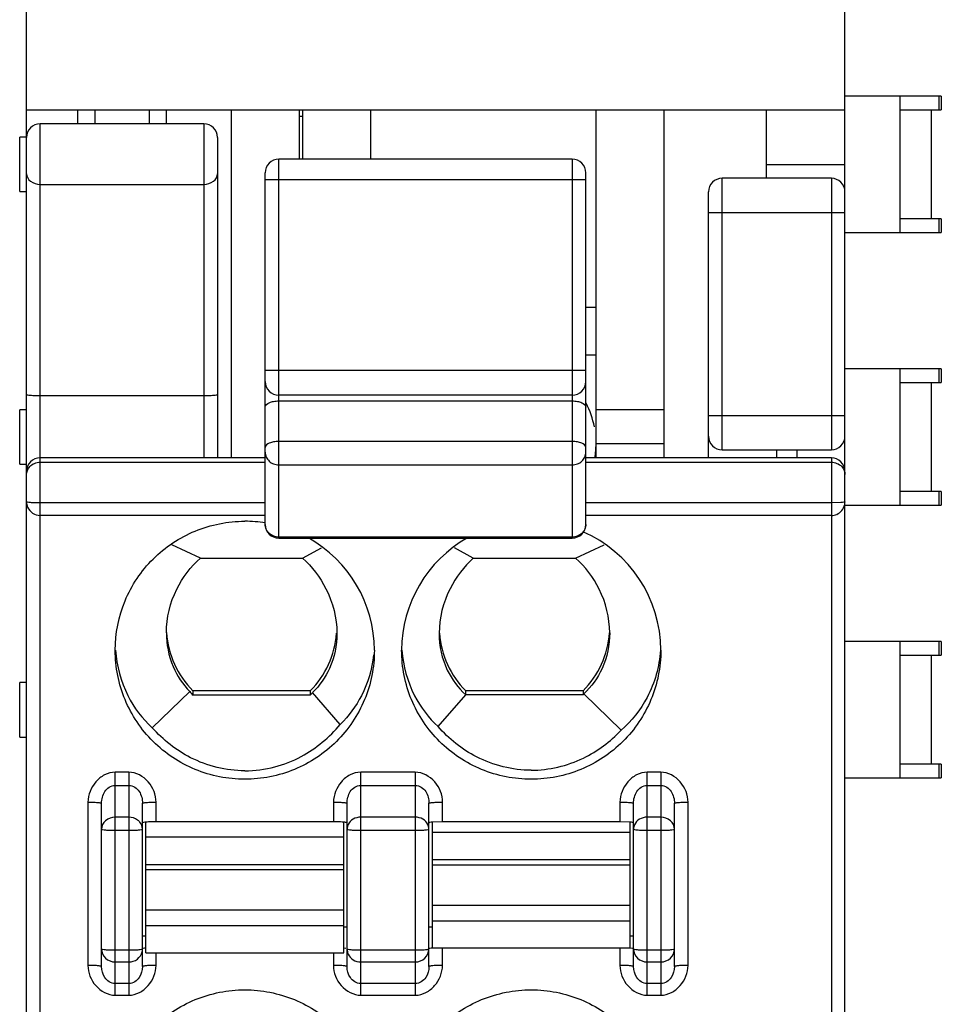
# Model space of a CAD drawing. Header units: inches. Extents: x 5756 to 6112, y -2722 to -2448.
# Tile 9 of 14: x 5916 to 5929, y -2579 to -2565. Entities that reach past the tile are written whole.
import ezdxf

# ---------------------------------------------------------------- set-up
doc = ezdxf.new("R2010")
doc.units = ezdxf.units.IN
doc.header["$LTSCALE"] = 5
doc.header["$MEASUREMENT"] = 0
doc.layers.get('0').update_dxf_attribs({"linetype": 'CONTINUOUS'})

msp = doc.modelspace()

# ---------------------------------------------------------------- linework, layer by layer
at = {"color": 7, "linetype": 'Continuous'}
for p, q in [((5915.779, -2639.346), (5915.779, -2540.346)), ((5927.779, -2591.173), (5927.779, -2541.146)), ((5929.191, -2565.846), (5927.779, -2565.846)), ((5928.588, -2567.846), (5928.588, -2565.846)), ((5929.156, -2565.846), (5929.156, -2566.046)), ((5929.191, -2565.846), (5929.191, -2566.046)), ((5915.779, -2566.046), (5927.779, -2566.046)), ((5916.529, -2566.25), (5916.529, -2566.046)), ((5916.779, -2566.046), (5916.779, -2566.25)), ((5917.579, -2566.046), (5917.579, -2566.25)), ((5917.829, -2566.25), (5917.829, -2566.046)), ((5918.779, -2566.046), (5918.779, -2571.15)), ((5919.779, -2566.769), (5919.779, -2566.046)), ((5919.829, -2566.769), (5919.829, -2566.046)), ((5920.829, -2566.769), (5920.829, -2566.046)), ((5924.129, -2571.15), (5924.129, -2566.046)), ((5925.129, -2571.15), (5925.129, -2566.046)), ((5926.629, -2567.05), (5926.629, -2566.046)), ((5928.588, -2566.046), (5929.191, -2566.046)), ((5929.041, -2566.046), (5929.041, -2567.646)), ((5919.829, -2566.146), (5919.779, -2566.146)), ((5918.379, -2566.25), (5915.979, -2566.25)), ((5915.979, -2637.146), (5915.979, -2566.25)), ((5918.379, -2566.25), (5918.379, -2571.15)), ((5915.779, -2566.446), (5915.679, -2566.446)), ((5915.679, -2567.246), (5915.679, -2566.446)), ((5918.579, -2566.45), (5918.579, -2571.15)), ((5923.779, -2566.769), (5919.479, -2566.769)), ((5919.479, -2572.327), (5919.479, -2566.769)), ((5923.779, -2566.769), (5923.779, -2572.327)), ((5926.629, -2566.846), (5927.779, -2566.846)), ((5919.279, -2570.032), (5919.279, -2566.969)), ((5919.279, -2567.069), (5923.979, -2567.069)), ((5923.979, -2572.129), (5923.979, -2566.969)), ((5927.579, -2567.05), (5925.979, -2567.05)), ((5925.979, -2571.034), (5925.979, -2567.05)), ((5927.579, -2567.05), (5927.579, -2571.034)), ((5915.979, -2567.139), (5918.379, -2567.139)), ((5915.679, -2567.246), (5915.779, -2567.246)), ((5925.779, -2571.15), (5925.779, -2567.25)), ((5925.779, -2567.55), (5927.779, -2567.55)), ((5929.191, -2567.646), (5928.588, -2567.646)), ((5929.156, -2567.646), (5929.156, -2567.846)), ((5929.191, -2567.646), (5929.191, -2567.846)), ((5927.779, -2567.846), (5929.191, -2567.846)), ((5924.129, -2568.946), (5923.979, -2568.946)), ((5924.129, -2569.646), (5923.979, -2569.646)), ((5923.979, -2569.87), (5919.279, -2569.87)), ((5929.191, -2569.846), (5927.779, -2569.846)), ((5928.588, -2571.846), (5928.588, -2569.846)), ((5929.156, -2569.846), (5929.156, -2570.046)), ((5929.191, -2569.846), (5929.191, -2570.046)), ((5919.279, -2572.127), (5919.279, -2570.035)), ((5928.588, -2570.046), (5929.191, -2570.046)), ((5929.041, -2570.046), (5929.041, -2571.646)), ((5915.979, -2570.237), (5918.379, -2570.237)), ((5923.779, -2570.232), (5919.479, -2570.232)), ((5919.479, -2570.316), (5923.779, -2570.316)), ((5915.779, -2570.446), (5915.679, -2570.446)), ((5915.679, -2571.246), (5915.679, -2570.446)), ((5925.129, -2570.446), (5924.129, -2570.446)), ((5927.779, -2570.534), (5925.779, -2570.534)), ((5923.779, -2570.91), (5919.479, -2570.91)), ((5925.129, -2570.946), (5924.129, -2570.946)), ((5925.979, -2571.034), (5927.579, -2571.034)), ((5926.779, -2571.15), (5926.779, -2571.034)), ((5927.079, -2571.15), (5927.079, -2571.034)), ((5915.679, -2571.246), (5915.779, -2571.246)), ((5919.279, -2571.15), (5915.979, -2571.15)), ((5915.979, -2571.215), (5919.279, -2571.215)), ((5916.579, -2571.15), (5916.579, -2571.146)), ((5919.479, -2571.254), (5923.779, -2571.254)), ((5927.579, -2571.15), (5923.979, -2571.15)), ((5923.979, -2571.215), (5927.579, -2571.215)), ((5927.579, -2571.15), (5927.579, -2591.173)), ((5929.191, -2571.646), (5928.588, -2571.646)), ((5929.156, -2571.646), (5929.156, -2571.846)), ((5929.191, -2571.646), (5929.191, -2571.846)), ((5919.279, -2571.813), (5915.979, -2571.813)), ((5927.579, -2571.813), (5923.979, -2571.813)), ((5927.72, -2571.808), (5927.579, -2571.813)), ((5927.779, -2571.846), (5929.191, -2571.846)), ((5919.279, -2571.996), (5915.979, -2571.996)), ((5927.579, -2571.996), (5923.979, -2571.996)), ((5923.779, -2572.313), (5919.479, -2572.313)), ((5919.479, -2572.327), (5923.779, -2572.327)), ((5918.33, -2572.621), (5917.908, -2572.426)), ((5919.827, -2572.621), (5920.105, -2572.469)), ((5922.33, -2572.621), (5922.053, -2572.469)), ((5923.827, -2572.621), (5924.25, -2572.426)), ((5918.33, -2572.621), (5919.827, -2572.621)), ((5922.33, -2572.621), (5923.827, -2572.621)), ((5917.829, -2573.716), (5917.829, -2573.715)), ((5929.191, -2573.846), (5927.779, -2573.846)), ((5928.588, -2575.846), (5928.588, -2573.846)), ((5929.156, -2573.846), (5929.156, -2574.046)), ((5929.191, -2573.846), (5929.191, -2574.046)), ((5928.588, -2574.046), (5929.191, -2574.046)), ((5929.041, -2574.046), (5929.041, -2575.646)), ((5915.779, -2574.446), (5915.679, -2574.446)), ((5915.679, -2575.246), (5915.679, -2574.446)), ((5917.623, -2575.111), (5918.172, -2574.577)), ((5919.938, -2574.569), (5918.22, -2574.569)), ((5918.22, -2574.634), (5918.22, -2574.569)), ((5919.938, -2574.569), (5919.938, -2574.634)), ((5923.938, -2574.569), (5922.22, -2574.569)), ((5922.22, -2574.626), (5922.22, -2574.569)), ((5923.938, -2574.569), (5923.938, -2574.626)), ((5919.938, -2574.634), (5918.22, -2574.634)), ((5920.378, -2575.061), (5919.974, -2574.593)), ((5921.814, -2575.093), (5922.219, -2574.625)), ((5923.938, -2574.626), (5922.218, -2574.626)), ((5924.496, -2575.146), (5923.949, -2574.614)), ((5915.679, -2575.246), (5915.779, -2575.246)), ((5929.191, -2575.646), (5928.588, -2575.646)), ((5929.156, -2575.646), (5929.156, -2575.846)), ((5929.191, -2575.646), (5929.191, -2575.846)), ((5917.279, -2575.763), (5917.079, -2575.763)), ((5917.079, -2579.033), (5917.079, -2575.763)), ((5917.279, -2575.763), (5917.279, -2579.033)), ((5921.479, -2575.763), (5920.679, -2575.763)), ((5920.679, -2579.033), (5920.679, -2575.763)), ((5921.479, -2575.763), (5921.479, -2579.033)), ((5925.079, -2575.763), (5924.879, -2575.763)), ((5924.879, -2579.033), (5924.879, -2575.763)), ((5925.079, -2575.763), (5925.079, -2579.033)), ((5927.779, -2575.846), (5929.191, -2575.846)), ((5917.079, -2575.955), (5917.279, -2575.955)), ((5920.679, -2575.955), (5921.479, -2575.955)), ((5924.879, -2575.955), (5925.079, -2575.955)), ((5916.679, -2576.201), (5916.679, -2578.596)), ((5916.879, -2578.613), (5916.879, -2576.218)), ((5917.479, -2578.613), (5917.479, -2576.218)), ((5917.679, -2576.489), (5917.679, -2576.201)), ((5920.279, -2576.201), (5920.279, -2576.489)), ((5920.479, -2578.613), (5920.479, -2576.218)), ((5921.679, -2578.613), (5921.679, -2576.218)), ((5921.879, -2576.489), (5921.879, -2576.201)), ((5924.479, -2576.201), (5924.479, -2576.489)), ((5924.679, -2578.613), (5924.679, -2576.218)), ((5925.279, -2578.613), (5925.279, -2576.218)), ((5925.479, -2578.596), (5925.479, -2576.201)), ((5917.279, -2576.422), (5917.079, -2576.422)), ((5921.479, -2576.422), (5920.679, -2576.422)), ((5925.079, -2576.422), (5924.879, -2576.422)), ((5917.494, -2576.5), (5917.479, -2576.506)), ((5917.529, -2578.41), (5917.529, -2576.506)), ((5920.279, -2576.489), (5917.679, -2576.489)), ((5920.429, -2578.41), (5920.429, -2576.506)), ((5921.879, -2576.489), (5921.729, -2576.495)), ((5921.729, -2578.34), (5921.729, -2576.495)), ((5924.479, -2576.489), (5921.879, -2576.489)), ((5924.629, -2576.495), (5924.479, -2576.489)), ((5924.629, -2578.34), (5924.629, -2576.495)), ((5924.679, -2576.596), (5924.694, -2576.603)), ((5917.079, -2576.614), (5917.279, -2576.614)), ((5920.429, -2576.716), (5917.529, -2576.716)), ((5920.679, -2576.614), (5921.479, -2576.614)), ((5924.629, -2576.646), (5921.729, -2576.646)), ((5924.879, -2576.614), (5925.079, -2576.614)), ((5921.729, -2577.044), (5924.629, -2577.044)), ((5917.529, -2577.114), (5920.429, -2577.114)), ((5924.629, -2577.124), (5921.729, -2577.124)), ((5920.429, -2577.194), (5917.529, -2577.194)), ((5921.729, -2577.712), (5924.629, -2577.712)), ((5917.529, -2577.782), (5920.429, -2577.782)), ((5920.429, -2578.017), (5917.529, -2578.017)), ((5920.429, -2578.031), (5920.479, -2578.031)), ((5921.679, -2578.031), (5921.729, -2578.031)), ((5924.629, -2577.947), (5921.729, -2577.947)), ((5917.479, -2578.162), (5917.529, -2578.162)), ((5924.629, -2578.162), (5924.679, -2578.162)), ((5920.431, -2578.338), (5920.463, -2578.343)), ((5921.729, -2578.34), (5924.629, -2578.34)), ((5921.879, -2578.596), (5921.879, -2578.332)), ((5924.479, -2578.332), (5924.479, -2578.596)), ((5924.631, -2578.338), (5924.663, -2578.343)), ((5917.279, -2578.374), (5917.079, -2578.374)), ((5917.479, -2578.357), (5917.464, -2578.363)), ((5917.529, -2578.41), (5920.429, -2578.41)), ((5917.679, -2578.596), (5917.679, -2578.41)), ((5920.279, -2578.41), (5920.279, -2578.596)), ((5921.479, -2578.374), (5920.679, -2578.374)), ((5921.679, -2578.357), (5921.664, -2578.363)), ((5925.079, -2578.374), (5924.879, -2578.374)), ((5917.079, -2578.545), (5917.279, -2578.545)), ((5920.679, -2578.545), (5921.479, -2578.545)), ((5924.879, -2578.545), (5925.079, -2578.545)), ((5917.279, -2578.862), (5917.079, -2578.862)), ((5921.479, -2578.862), (5920.679, -2578.862)), ((5925.079, -2578.862), (5924.879, -2578.862)), ((5917.079, -2579.033), (5917.279, -2579.033)), ((5920.679, -2579.033), (5921.479, -2579.033)), ((5924.879, -2579.033), (5925.079, -2579.033))]:
    msp.add_line(p, q, dxfattribs=at)
for centre, radius, start, end in [((5915.979, -2566.45), 0.2, 90, 180), ((5918.379, -2566.45), 0.2, 0, 90), ((5919.479, -2566.969), 0.2, 90, 180), ((5923.779, -2566.969), 0.2, 0, 90), ((5925.979, -2567.25), 0.2, 90, 180), ((5927.579, -2567.25), 0.2, 0, 90), ((5919.479, -2570.032), 0.2, 180, 270), ((5923.779, -2570.032), 0.2, 270, 0), ((5925.979, -2570.834), 0.2, 180, 270), ((5927.579, -2570.834), 0.2, 270, 0), ((5915.979, -2571.35), 0.2, 90, 180), ((5927.579, -2571.35), 0.2, 0, 90), ((5927.579, -2571.796), 0.2, 293.0628, 348.32), ((5927.578, -2571.796), 0.201, 348.3397, 359.976), ((5915.979, -2571.796), 0.2, 202.8228, 270), ((5918.978, -2573.992), 1.911, 80.8462, 89.9799), ((5919.479, -2572.127), 0.2, 180, 270), ((5923.779, -2572.127), 0.2, 270, 0), ((5923.186, -2573.975), 1.893, 0.0535, 66.7282), ((5918.987, -2573.975), 1.892, 0.0411, 60.7044), ((5923.171, -2573.975), 1.892, 119.2404, 179.9586), ((5919.171, -2573.623), 1.342, 183.9402, 224.8602), ((5918.987, -2573.623), 1.342, 315.1409, 355.6633), ((5923.171, -2573.623), 1.342, 184.3367, 224.8591), ((5922.987, -2573.623), 1.342, 315.1398, 356.0329), ((5919.297, -2573.671), 1.445, 218.8644, 221.8129), ((5920.28, -2578.611), 2.122, 87.9568, 90.0398), ((5917.3, -2578.357), 0.179, 346.6143, 359.9251)]:
    msp.add_arc(centre, radius, start, end, dxfattribs=at)
for centre, major_axis, ratio, start_param, end_param in [((5922.829, -2570.946), (1.3, 0), 1, 6.475307, 6.7602), ((5922.829, -2570.946), (1.3, 0), 1, -0.158266, 0), ((5918.979, -2573.582), (0, 1.495), 0.903244, -2.351393, -2.312948), ((5922.979, -2573.574), (0, 1.495), 0.903244, -2.351408, -2.339931)]:
    msp.add_ellipse(centre, major_axis=major_axis, ratio=ratio, start_param=start_param, end_param=end_param, dxfattribs=at)
for points, knots in [([(5915.779, -2566.983), (5915.779, -2567.025), (5915.834, -2567.115), (5915.929, -2567.139), (5915.979, -2567.139)], [0, 0, 0, 0, 0.456496, 1, 1, 1, 1]), ([(5918.379, -2567.139), (5918.428, -2567.139), (5918.524, -2567.115), (5918.579, -2567.025), (5918.579, -2566.983)], [0, 0, 0, 0, 0.543503, 1, 1, 1, 1]), ([(5915.779, -2570.22), (5915.779, -2570.222), (5915.786, -2570.225), (5915.803, -2570.229), (5915.845, -2570.233), (5915.906, -2570.237), (5915.953, -2570.237), (5915.979, -2570.237)], [0, 0, 0, 0, 0.025394, 0.083903, 0.300099, 0.621484, 1, 1, 1, 1]), ([(5918.379, -2570.237), (5918.404, -2570.237), (5918.452, -2570.237), (5918.513, -2570.233), (5918.554, -2570.229), (5918.572, -2570.225), (5918.579, -2570.222), (5918.579, -2570.22)], [0, 0, 0, 0, 0.378516, 0.699901, 0.916097, 0.974606, 1, 1, 1, 1]), ([(5919.279, -2570.406), (5919.279, -2570.377), (5919.333, -2570.339), (5919.404, -2570.321), (5919.453, -2570.316), (5919.479, -2570.316)], [0, 0, 0, 0, 0.373322, 0.666819, 1, 1, 1, 1]), ([(5923.779, -2570.316), (5923.805, -2570.316), (5923.854, -2570.321), (5923.925, -2570.339), (5923.979, -2570.377), (5923.979, -2570.406)], [0, 0, 0, 0, 0.333181, 0.626678, 1, 1, 1, 1]), ([(5919.479, -2570.91), (5919.453, -2570.91), (5919.404, -2570.915), (5919.333, -2570.932), (5919.279, -2570.971), (5919.279, -2570.999)], [0, 0, 0, 0, 0.333181, 0.626678, 1, 1, 1, 1]), ([(5923.979, -2570.999), (5923.979, -2570.971), (5923.925, -2570.932), (5923.854, -2570.915), (5923.805, -2570.91), (5923.779, -2570.91)], [0, 0, 0, 0, 0.373322, 0.666819, 1, 1, 1, 1]), ([(5919.279, -2571.068), (5919.279, -2571.092), (5919.29, -2571.142), (5919.335, -2571.204), (5919.401, -2571.244), (5919.453, -2571.254), (5919.479, -2571.254)], [0, 0, 0, 0, 0.241491, 0.488012, 0.741548, 1, 1, 1, 1]), ([(5923.779, -2571.254), (5923.805, -2571.254), (5923.857, -2571.244), (5923.923, -2571.204), (5923.968, -2571.142), (5923.979, -2571.092), (5923.979, -2571.068)], [0, 0, 0, 0, 0.258452, 0.511988, 0.758509, 1, 1, 1, 1]), ([(5915.779, -2571.397), (5915.779, -2571.355), (5915.82, -2571.255), (5915.924, -2571.215), (5915.979, -2571.215)], [0, 0, 0, 0, 0.432159, 1, 1, 1, 1]), ([(5927.579, -2571.215), (5927.634, -2571.215), (5927.738, -2571.255), (5927.779, -2571.355), (5927.779, -2571.397)], [0, 0, 0, 0, 0.567845, 1, 1, 1, 1]), ([(5915.979, -2571.813), (5915.953, -2571.813), (5915.906, -2571.812), (5915.845, -2571.809), (5915.803, -2571.805), (5915.786, -2571.8), (5915.779, -2571.797), (5915.779, -2571.796)], [0, 0, 0, 0, 0.378516, 0.699901, 0.916097, 0.974606, 1, 1, 1, 1]), ([(5927.779, -2571.796), (5927.779, -2571.797), (5927.772, -2571.8), (5927.754, -2571.805), (5927.735, -2571.807), (5927.72, -2571.808)], [0, 0, 0, 0, 0.084619, 0.279585, 1, 1, 1, 1]), ([(5917.079, -2573.973), (5917.079, -2573.727), (5917.178, -2573.229), (5917.601, -2572.6), (5918.233, -2572.179), (5918.732, -2572.081), (5918.979, -2572.081)], [0, 0, 0, 0, 0.249548, 0.499358, 0.749533, 1, 1, 1, 1]), ([(5919.479, -2572.313), (5919.453, -2572.313), (5919.401, -2572.304), (5919.335, -2572.263), (5919.29, -2572.201), (5919.279, -2572.152), (5919.279, -2572.127)], [0, 0, 0, 0, 0.258452, 0.511988, 0.758509, 1, 1, 1, 1]), ([(5923.979, -2572.127), (5923.979, -2572.152), (5923.968, -2572.201), (5923.923, -2572.263), (5923.857, -2572.304), (5923.805, -2572.313), (5923.779, -2572.313)], [0, 0, 0, 0, 0.241491, 0.488012, 0.741548, 1, 1, 1, 1]), ([(5917.829, -2573.715), (5917.829, -2573.497), (5917.932, -2573.082), (5918.188, -2572.749), (5918.33, -2572.621)], [0, 0, 0, 0, 0.532776, 1, 1, 1, 1]), ([(5919.827, -2572.621), (5919.966, -2572.748), (5920.222, -2573.083), (5920.329, -2573.5), (5920.329, -2573.725)], [0, 0, 0, 0, 0.456414, 1, 1, 1, 1]), ([(5922.33, -2572.621), (5922.192, -2572.748), (5921.935, -2573.083), (5921.829, -2573.5), (5921.829, -2573.725)], [0, 0, 0, 0, 0.456422, 1, 1, 1, 1]), ([(5924.329, -2573.716), (5924.329, -2573.497), (5924.226, -2573.082), (5923.97, -2572.749), (5923.827, -2572.621)], [0, 0, 0, 0, 0.532778, 1, 1, 1, 1]), ([(5917.829, -2573.716), (5917.829, -2573.885), (5917.89, -2574.204), (5918.069, -2574.473), (5918.172, -2574.577)], [0, 0, 0, 0, 0.536415, 1, 1, 1, 1]), ([(5924.329, -2573.716), (5924.329, -2573.895), (5924.26, -2574.232), (5924.061, -2574.509), (5923.949, -2574.614)], [0, 0, 0, 0, 0.538794, 1, 1, 1, 1]), ([(5920.329, -2573.725), (5920.329, -2573.9), (5920.265, -2574.224), (5920.077, -2574.492), (5919.974, -2574.593)], [0, 0, 0, 0, 0.548533, 1, 1, 1, 1]), ([(5921.829, -2573.725), (5921.829, -2573.909), (5921.9, -2574.249), (5922.107, -2574.525), (5922.219, -2574.625)], [0, 0, 0, 0, 0.551201, 1, 1, 1, 1]), ([(5918.979, -2575.866), (5918.732, -2575.866), (5918.233, -2575.768), (5917.601, -2575.347), (5917.178, -2574.718), (5917.079, -2574.22), (5917.079, -2573.973)], [0, 0, 0, 0, 0.250466, 0.500634, 0.750444, 1, 1, 1, 1]), ([(5917.084, -2573.974), (5917.1, -2574.202), (5917.213, -2574.628), (5917.477, -2574.978), (5917.623, -2575.111)], [0, 0, 0, 0, 0.53695, 1, 1, 1, 1]), ([(5920.879, -2573.973), (5920.879, -2574.22), (5920.78, -2574.718), (5920.357, -2575.347), (5919.725, -2575.768), (5919.226, -2575.866), (5918.979, -2575.866)], [0, 0, 0, 0, 0.249548, 0.499358, 0.749533, 1, 1, 1, 1]), ([(5923.179, -2575.866), (5922.932, -2575.866), (5922.433, -2575.768), (5921.801, -2575.347), (5921.378, -2574.718), (5921.279, -2574.22), (5921.279, -2573.973)], [0, 0, 0, 0, 0.250466, 0.500634, 0.750444, 1, 1, 1, 1]), ([(5921.284, -2573.974), (5921.301, -2574.203), (5921.413, -2574.623), (5921.674, -2574.965), (5921.814, -2575.093)], [0, 0, 0, 0, 0.547382, 1, 1, 1, 1]), ([(5925.079, -2573.973), (5925.079, -2574.22), (5924.98, -2574.718), (5924.557, -2575.347), (5923.925, -2575.768), (5923.426, -2575.866), (5923.179, -2575.866)], [0, 0, 0, 0, 0.249548, 0.499358, 0.749533, 1, 1, 1, 1]), ([(5925.074, -2573.973), (5925.057, -2574.212), (5924.935, -2574.655), (5924.651, -2575.012), (5924.496, -2575.146)], [0, 0, 0, 0, 0.538502, 1, 1, 1, 1]), ([(5920.868, -2574.042), (5920.845, -2574.249), (5920.735, -2574.626), (5920.504, -2574.939), (5920.378, -2575.061)], [0, 0, 0, 0, 0.543731, 1, 1, 1, 1]), ([(5918.979, -2575.741), (5918.707, -2575.741), (5918.19, -2575.614), (5917.781, -2575.289), (5917.623, -2575.111)], [0, 0, 0, 0, 0.534149, 1, 1, 1, 1]), ([(5918.979, -2575.741), (5919.127, -2575.741), (5919.415, -2575.704), (5919.915, -2575.506), (5920.221, -2575.251), (5920.378, -2575.061)], [0, 0, 0, 0, 0.276912, 0.537679, 1, 1, 1, 1]), ([(5923.179, -2575.733), (5922.904, -2575.733), (5922.383, -2575.604), (5921.972, -2575.273), (5921.814, -2575.093)], [0, 0, 0, 0, 0.534481, 1, 1, 1, 1]), ([(5923.179, -2575.733), (5923.44, -2575.733), (5923.938, -2575.616), (5924.339, -2575.313), (5924.496, -2575.146)], [0, 0, 0, 0, 0.532692, 1, 1, 1, 1]), ([(5917.079, -2575.763), (5917.025, -2575.763), (5916.916, -2575.793), (5916.747, -2575.93), (5916.679, -2576.094), (5916.679, -2576.201)], [0, 0, 0, 0, 0.251794, 0.504056, 1, 1, 1, 1]), ([(5917.679, -2576.201), (5917.678, -2576.094), (5917.596, -2575.879), (5917.385, -2575.763), (5917.279, -2575.763)], [0, 0, 0, 0, 0.501406, 1, 1, 1, 1]), ([(5920.679, -2575.763), (5920.625, -2575.763), (5920.516, -2575.793), (5920.347, -2575.93), (5920.279, -2576.094), (5920.279, -2576.201)], [0, 0, 0, 0, 0.251794, 0.504056, 1, 1, 1, 1]), ([(5921.879, -2576.201), (5921.878, -2576.094), (5921.796, -2575.879), (5921.585, -2575.763), (5921.479, -2575.763)], [0, 0, 0, 0, 0.501406, 1, 1, 1, 1]), ([(5924.879, -2575.763), (5924.825, -2575.763), (5924.716, -2575.793), (5924.547, -2575.93), (5924.479, -2576.094), (5924.479, -2576.201)], [0, 0, 0, 0, 0.251794, 0.504056, 1, 1, 1, 1]), ([(5925.479, -2576.201), (5925.478, -2576.094), (5925.396, -2575.879), (5925.185, -2575.763), (5925.079, -2575.763)], [0, 0, 0, 0, 0.501406, 1, 1, 1, 1]), ([(5916.879, -2576.218), (5916.879, -2576.188), (5916.887, -2576.128), (5916.922, -2576.043), (5916.986, -2575.974), (5917.048, -2575.954), (5917.079, -2575.955)], [0, 0, 0, 0, 0.24771, 0.496101, 0.747158, 1, 1, 1, 1]), ([(5917.279, -2575.955), (5917.31, -2575.954), (5917.372, -2575.974), (5917.436, -2576.043), (5917.471, -2576.128), (5917.479, -2576.188), (5917.479, -2576.218)], [0, 0, 0, 0, 0.25255, 0.503455, 0.751814, 1, 1, 1, 1]), ([(5920.479, -2576.218), (5920.479, -2576.188), (5920.487, -2576.128), (5920.522, -2576.043), (5920.586, -2575.974), (5920.648, -2575.954), (5920.679, -2575.955)], [0, 0, 0, 0, 0.24771, 0.496101, 0.747158, 1, 1, 1, 1]), ([(5921.479, -2575.955), (5921.51, -2575.954), (5921.572, -2575.974), (5921.636, -2576.043), (5921.671, -2576.128), (5921.679, -2576.188), (5921.679, -2576.218)], [0, 0, 0, 0, 0.25255, 0.503455, 0.751814, 1, 1, 1, 1]), ([(5924.679, -2576.218), (5924.679, -2576.188), (5924.687, -2576.128), (5924.722, -2576.043), (5924.786, -2575.974), (5924.848, -2575.954), (5924.879, -2575.955)], [0, 0, 0, 0, 0.24771, 0.496101, 0.747158, 1, 1, 1, 1]), ([(5925.079, -2575.955), (5925.11, -2575.954), (5925.172, -2575.974), (5925.236, -2576.043), (5925.271, -2576.128), (5925.279, -2576.188), (5925.279, -2576.218)], [0, 0, 0, 0, 0.25255, 0.503455, 0.751814, 1, 1, 1, 1]), ([(5916.679, -2576.201), (5916.704, -2576.201), (5916.751, -2576.202), (5916.807, -2576.204), (5916.843, -2576.208), (5916.862, -2576.211), (5916.872, -2576.214), (5916.879, -2576.217), (5916.879, -2576.218)], [0, 0, 0, 0, 0.366208, 0.699773, 0.826973, 0.918947, 0.975888, 1, 1, 1, 1]), ([(5917.479, -2576.218), (5917.479, -2576.217), (5917.485, -2576.214), (5917.495, -2576.211), (5917.515, -2576.208), (5917.551, -2576.204), (5917.607, -2576.202), (5917.654, -2576.201), (5917.679, -2576.201)], [0, 0, 0, 0, 0.024118, 0.081055, 0.173029, 0.300229, 0.633788, 1, 1, 1, 1]), ([(5920.279, -2576.201), (5920.304, -2576.201), (5920.351, -2576.202), (5920.407, -2576.204), (5920.443, -2576.208), (5920.462, -2576.211), (5920.472, -2576.214), (5920.479, -2576.217), (5920.479, -2576.218)], [0, 0, 0, 0, 0.366208, 0.699773, 0.826973, 0.918947, 0.975888, 1, 1, 1, 1]), ([(5921.679, -2576.218), (5921.679, -2576.217), (5921.685, -2576.214), (5921.695, -2576.211), (5921.715, -2576.208), (5921.751, -2576.204), (5921.807, -2576.202), (5921.854, -2576.201), (5921.879, -2576.201)], [0, 0, 0, 0, 0.024118, 0.081055, 0.173029, 0.300229, 0.633788, 1, 1, 1, 1]), ([(5924.479, -2576.201), (5924.504, -2576.201), (5924.551, -2576.202), (5924.607, -2576.204), (5924.643, -2576.208), (5924.662, -2576.211), (5924.672, -2576.214), (5924.679, -2576.217), (5924.679, -2576.218)], [0, 0, 0, 0, 0.366208, 0.699773, 0.826973, 0.918947, 0.975888, 1, 1, 1, 1]), ([(5925.279, -2576.218), (5925.279, -2576.217), (5925.285, -2576.214), (5925.295, -2576.211), (5925.315, -2576.208), (5925.351, -2576.204), (5925.407, -2576.202), (5925.454, -2576.201), (5925.479, -2576.201)], [0, 0, 0, 0, 0.024118, 0.081055, 0.173029, 0.300229, 0.633788, 1, 1, 1, 1]), ([(5917.079, -2576.422), (5917.029, -2576.422), (5916.928, -2576.454), (5916.879, -2576.551), (5916.879, -2576.596)], [0, 0, 0, 0, 0.524379, 1, 1, 1, 1]), ([(5917.44, -2576.493), (5917.43, -2576.482), (5917.386, -2576.441), (5917.324, -2576.422), (5917.279, -2576.422)], [0, 0, 0, 0, 0.243136, 1, 1, 1, 1]), ([(5920.679, -2576.422), (5920.641, -2576.422), (5920.565, -2576.441), (5920.51, -2576.497), (5920.494, -2576.53)], [0, 0, 0, 0, 0.517016, 1, 1, 1, 1]), ([(5921.664, -2576.53), (5921.648, -2576.497), (5921.593, -2576.441), (5921.517, -2576.422), (5921.479, -2576.422)], [0, 0, 0, 0, 0.482984, 1, 1, 1, 1]), ([(5924.879, -2576.422), (5924.84, -2576.422), (5924.764, -2576.441), (5924.708, -2576.499), (5924.693, -2576.532)], [0, 0, 0, 0, 0.517099, 1, 1, 1, 1]), ([(5925.279, -2576.596), (5925.279, -2576.551), (5925.229, -2576.454), (5925.129, -2576.422), (5925.079, -2576.422)], [0, 0, 0, 0, 0.475621, 1, 1, 1, 1]), ([(5916.879, -2576.596), (5916.879, -2576.598), (5916.886, -2576.601), (5916.903, -2576.605), (5916.945, -2576.61), (5917.006, -2576.613), (5917.053, -2576.614), (5917.079, -2576.614)], [0, 0, 0, 0, 0.025394, 0.083903, 0.3001, 0.621487, 1, 1, 1, 1]), ([(5917.279, -2576.614), (5917.304, -2576.614), (5917.352, -2576.613), (5917.413, -2576.61), (5917.454, -2576.605), (5917.472, -2576.601), (5917.479, -2576.598), (5917.479, -2576.596)], [0, 0, 0, 0, 0.378513, 0.6999, 0.916097, 0.974606, 1, 1, 1, 1]), ([(5917.679, -2576.489), (5917.642, -2576.489), (5917.58, -2576.491), (5917.519, -2576.495), (5917.494, -2576.5)], [0, 0, 0, 0, 0.599569, 1, 1, 1, 1]), ([(5920.479, -2576.506), (5920.479, -2576.503), (5920.463, -2576.5), (5920.442, -2576.496), (5920.402, -2576.492), (5920.373, -2576.491), (5920.356, -2576.49)], [0, 0, 0, 0, 0.079649, 0.282968, 0.598189, 1, 1, 1, 1]), ([(5920.479, -2576.596), (5920.479, -2576.598), (5920.486, -2576.601), (5920.503, -2576.605), (5920.545, -2576.61), (5920.606, -2576.613), (5920.653, -2576.614), (5920.679, -2576.614)], [0, 0, 0, 0, 0.025394, 0.083903, 0.3001, 0.621487, 1, 1, 1, 1]), ([(5921.479, -2576.614), (5921.504, -2576.614), (5921.552, -2576.613), (5921.613, -2576.61), (5921.654, -2576.605), (5921.672, -2576.601), (5921.679, -2576.598), (5921.679, -2576.596)], [0, 0, 0, 0, 0.378513, 0.6999, 0.916097, 0.974606, 1, 1, 1, 1]), ([(5921.729, -2576.495), (5921.717, -2576.496), (5921.7, -2576.498), (5921.684, -2576.502), (5921.679, -2576.505), (5921.679, -2576.506)], [0, 0, 0, 0, 0.719034, 0.913285, 1, 1, 1, 1]), ([(5924.679, -2576.506), (5924.679, -2576.505), (5924.673, -2576.502), (5924.658, -2576.498), (5924.641, -2576.496), (5924.629, -2576.495)], [0, 0, 0, 0, 0.086715, 0.280966, 1, 1, 1, 1]), ([(5924.694, -2576.603), (5924.718, -2576.608), (5924.78, -2576.612), (5924.842, -2576.614), (5924.879, -2576.614)], [0, 0, 0, 0, 0.399842, 1, 1, 1, 1]), ([(5925.079, -2576.614), (5925.104, -2576.614), (5925.152, -2576.613), (5925.213, -2576.61), (5925.254, -2576.605), (5925.272, -2576.601), (5925.279, -2576.598), (5925.279, -2576.596)], [0, 0, 0, 0, 0.378513, 0.6999, 0.916097, 0.974606, 1, 1, 1, 1]), ([(5917.479, -2578.349), (5917.479, -2578.345), (5917.503, -2578.342), (5917.515, -2578.339), (5917.527, -2578.338)], [0, 0, 0, 0, 0.27674, 1, 1, 1, 1]), ([(5921.679, -2578.349), (5921.679, -2578.345), (5921.703, -2578.342), (5921.715, -2578.339), (5921.727, -2578.338)], [0, 0, 0, 0, 0.27674, 1, 1, 1, 1]), ([(5917.079, -2578.374), (5917.053, -2578.374), (5917.006, -2578.373), (5916.945, -2578.37), (5916.903, -2578.366), (5916.886, -2578.362), (5916.879, -2578.358), (5916.879, -2578.357)], [0, 0, 0, 0, 0.378513, 0.6999, 0.916097, 0.974606, 1, 1, 1, 1]), ([(5916.879, -2578.357), (5916.879, -2578.405), (5916.924, -2578.508), (5917.028, -2578.545), (5917.079, -2578.545)], [0, 0, 0, 0, 0.489609, 1, 1, 1, 1]), ([(5917.464, -2578.363), (5917.44, -2578.369), (5917.378, -2578.372), (5917.316, -2578.374), (5917.279, -2578.374)], [0, 0, 0, 0, 0.399824, 1, 1, 1, 1]), ([(5917.279, -2578.545), (5917.323, -2578.545), (5917.412, -2578.518), (5917.464, -2578.439), (5917.474, -2578.398)], [0, 0, 0, 0, 0.50882, 1, 1, 1, 1]), ([(5920.679, -2578.374), (5920.653, -2578.374), (5920.606, -2578.373), (5920.545, -2578.37), (5920.503, -2578.366), (5920.486, -2578.362), (5920.479, -2578.358), (5920.479, -2578.357)], [0, 0, 0, 0, 0.378513, 0.6999, 0.916097, 0.974606, 1, 1, 1, 1]), ([(5920.494, -2578.429), (5920.509, -2578.463), (5920.563, -2578.524), (5920.64, -2578.545), (5920.679, -2578.545)], [0, 0, 0, 0, 0.492514, 1, 1, 1, 1]), ([(5921.479, -2578.545), (5921.53, -2578.545), (5921.633, -2578.508), (5921.679, -2578.405), (5921.679, -2578.357)], [0, 0, 0, 0, 0.510391, 1, 1, 1, 1]), ([(5921.664, -2578.363), (5921.64, -2578.369), (5921.578, -2578.372), (5921.516, -2578.374), (5921.479, -2578.374)], [0, 0, 0, 0, 0.399824, 1, 1, 1, 1]), ([(5924.879, -2578.374), (5924.853, -2578.374), (5924.806, -2578.373), (5924.745, -2578.37), (5924.703, -2578.366), (5924.686, -2578.362), (5924.679, -2578.358), (5924.679, -2578.357)], [0, 0, 0, 0, 0.378516, 0.699901, 0.916097, 0.974606, 1, 1, 1, 1]), ([(5924.679, -2578.357), (5924.679, -2578.405), (5924.725, -2578.508), (5924.828, -2578.545), (5924.879, -2578.545)], [0, 0, 0, 0, 0.490307, 1, 1, 1, 1]), ([(5925.079, -2578.545), (5925.13, -2578.545), (5925.233, -2578.508), (5925.279, -2578.405), (5925.279, -2578.357)], [0, 0, 0, 0, 0.510391, 1, 1, 1, 1]), ([(5925.279, -2578.357), (5925.279, -2578.358), (5925.272, -2578.362), (5925.254, -2578.366), (5925.213, -2578.37), (5925.152, -2578.373), (5925.104, -2578.374), (5925.079, -2578.374)], [0, 0, 0, 0, 0.025394, 0.083903, 0.3001, 0.621487, 1, 1, 1, 1]), ([(5916.879, -2578.613), (5916.879, -2578.611), (5916.872, -2578.608), (5916.862, -2578.606), (5916.843, -2578.603), (5916.807, -2578.599), (5916.751, -2578.596), (5916.704, -2578.596), (5916.679, -2578.596)], [0, 0, 0, 0, 0.024118, 0.081055, 0.173029, 0.300229, 0.633788, 1, 1, 1, 1]), ([(5916.679, -2578.596), (5916.679, -2578.702), (5916.762, -2578.917), (5916.973, -2579.033), (5917.079, -2579.033)], [0, 0, 0, 0, 0.501406, 1, 1, 1, 1]), ([(5917.079, -2578.862), (5917.048, -2578.862), (5916.987, -2578.844), (5916.903, -2578.759), (5916.879, -2578.669), (5916.879, -2578.613)], [0, 0, 0, 0, 0.261598, 0.515593, 1, 1, 1, 1]), ([(5917.279, -2579.033), (5917.333, -2579.033), (5917.442, -2579.003), (5917.611, -2578.866), (5917.678, -2578.702), (5917.679, -2578.596)], [0, 0, 0, 0, 0.251794, 0.504056, 1, 1, 1, 1]), ([(5917.479, -2578.613), (5917.479, -2578.669), (5917.455, -2578.759), (5917.371, -2578.844), (5917.309, -2578.862), (5917.279, -2578.862)], [0, 0, 0, 0, 0.483982, 0.738123, 1, 1, 1, 1]), ([(5917.679, -2578.596), (5917.654, -2578.596), (5917.607, -2578.596), (5917.551, -2578.599), (5917.515, -2578.603), (5917.495, -2578.606), (5917.485, -2578.608), (5917.479, -2578.611), (5917.479, -2578.613)], [0, 0, 0, 0, 0.366208, 0.699773, 0.826973, 0.918947, 0.975887, 1, 1, 1, 1]), ([(5920.279, -2578.596), (5920.279, -2578.702), (5920.362, -2578.917), (5920.573, -2579.033), (5920.679, -2579.033)], [0, 0, 0, 0, 0.501406, 1, 1, 1, 1]), ([(5920.479, -2578.613), (5920.479, -2578.611), (5920.472, -2578.608), (5920.462, -2578.606), (5920.443, -2578.603), (5920.407, -2578.599), (5920.351, -2578.596), (5920.304, -2578.596), (5920.279, -2578.596)], [0, 0, 0, 0, 0.024118, 0.081055, 0.173029, 0.300229, 0.633788, 1, 1, 1, 1]), ([(5920.679, -2578.862), (5920.648, -2578.862), (5920.587, -2578.844), (5920.503, -2578.759), (5920.479, -2578.669), (5920.479, -2578.613)], [0, 0, 0, 0, 0.261598, 0.515593, 1, 1, 1, 1]), ([(5921.479, -2579.033), (5921.533, -2579.033), (5921.642, -2579.003), (5921.811, -2578.866), (5921.878, -2578.702), (5921.879, -2578.596)], [0, 0, 0, 0, 0.251794, 0.504056, 1, 1, 1, 1]), ([(5921.679, -2578.613), (5921.679, -2578.669), (5921.655, -2578.759), (5921.571, -2578.844), (5921.509, -2578.862), (5921.479, -2578.862)], [0, 0, 0, 0, 0.483982, 0.738123, 1, 1, 1, 1]), ([(5921.879, -2578.596), (5921.854, -2578.596), (5921.807, -2578.596), (5921.751, -2578.599), (5921.715, -2578.603), (5921.695, -2578.606), (5921.685, -2578.608), (5921.679, -2578.611), (5921.679, -2578.613)], [0, 0, 0, 0, 0.366208, 0.699773, 0.826973, 0.918947, 0.975887, 1, 1, 1, 1]), ([(5924.479, -2578.596), (5924.479, -2578.702), (5924.562, -2578.917), (5924.773, -2579.033), (5924.879, -2579.033)], [0, 0, 0, 0, 0.501406, 1, 1, 1, 1]), ([(5924.679, -2578.613), (5924.679, -2578.611), (5924.672, -2578.608), (5924.662, -2578.606), (5924.643, -2578.603), (5924.607, -2578.599), (5924.551, -2578.596), (5924.504, -2578.596), (5924.479, -2578.596)], [0, 0, 0, 0, 0.024118, 0.081055, 0.173029, 0.300229, 0.633788, 1, 1, 1, 1]), ([(5924.879, -2578.862), (5924.848, -2578.862), (5924.787, -2578.844), (5924.703, -2578.759), (5924.679, -2578.669), (5924.679, -2578.613)], [0, 0, 0, 0, 0.261598, 0.515593, 1, 1, 1, 1]), ([(5925.079, -2579.033), (5925.133, -2579.033), (5925.242, -2579.003), (5925.411, -2578.866), (5925.478, -2578.702), (5925.479, -2578.596)], [0, 0, 0, 0, 0.251794, 0.504056, 1, 1, 1, 1]), ([(5925.279, -2578.613), (5925.279, -2578.669), (5925.255, -2578.759), (5925.171, -2578.844), (5925.109, -2578.862), (5925.079, -2578.862)], [0, 0, 0, 0, 0.483982, 0.738123, 1, 1, 1, 1]), ([(5925.479, -2578.596), (5925.454, -2578.596), (5925.407, -2578.596), (5925.351, -2578.599), (5925.315, -2578.603), (5925.295, -2578.606), (5925.285, -2578.608), (5925.279, -2578.611), (5925.279, -2578.613)], [0, 0, 0, 0, 0.366208, 0.699773, 0.826973, 0.918947, 0.975887, 1, 1, 1, 1]), ([(5917.079, -2580.847), (5917.079, -2580.601), (5917.178, -2580.103), (5917.601, -2579.474), (5918.233, -2579.053), (5918.732, -2578.954), (5918.979, -2578.954)], [0, 0, 0, 0, 0.249548, 0.499358, 0.749533, 1, 1, 1, 1]), ([(5918.979, -2578.954), (5919.226, -2578.954), (5919.725, -2579.053), (5920.357, -2579.474), (5920.78, -2580.103), (5920.879, -2580.601), (5920.879, -2580.847)], [0, 0, 0, 0, 0.250466, 0.500634, 0.750444, 1, 1, 1, 1]), ([(5921.279, -2580.847), (5921.279, -2580.601), (5921.378, -2580.103), (5921.801, -2579.474), (5922.433, -2579.053), (5922.932, -2578.954), (5923.179, -2578.954)], [0, 0, 0, 0, 0.249548, 0.499358, 0.749533, 1, 1, 1, 1]), ([(5923.179, -2578.954), (5923.426, -2578.954), (5923.925, -2579.053), (5924.557, -2579.474), (5924.98, -2580.103), (5925.079, -2580.601), (5925.079, -2580.847)], [0, 0, 0, 0, 0.250466, 0.500634, 0.750444, 1, 1, 1, 1])]:
    msp.add_open_spline(points, degree=3, knots=knots, dxfattribs=at)
for points in [[(5915.779, -2571.796), (5915.779, -2571.822), (5915.784, -2571.849), (5915.795, -2571.873)], [(5927.579, -2571.996), (5927.606, -2571.996), (5927.633, -2571.99), (5927.657, -2571.98)], [(5917.479, -2576.596), (5917.479, -2576.56), (5917.464, -2576.521), (5917.44, -2576.493)], [(5920.494, -2576.53), (5920.484, -2576.55), (5920.479, -2576.574), (5920.479, -2576.596)], [(5921.679, -2576.596), (5921.679, -2576.574), (5921.673, -2576.55), (5921.664, -2576.53)], [(5924.693, -2576.532), (5924.684, -2576.552), (5924.679, -2576.575), (5924.679, -2576.596)], [(5920.479, -2578.357), (5920.479, -2578.381), (5920.484, -2578.406), (5920.494, -2578.429)]]:
    msp.add_open_spline(points, degree=3, dxfattribs=at)

doc.saveas('drawing.dxf')
